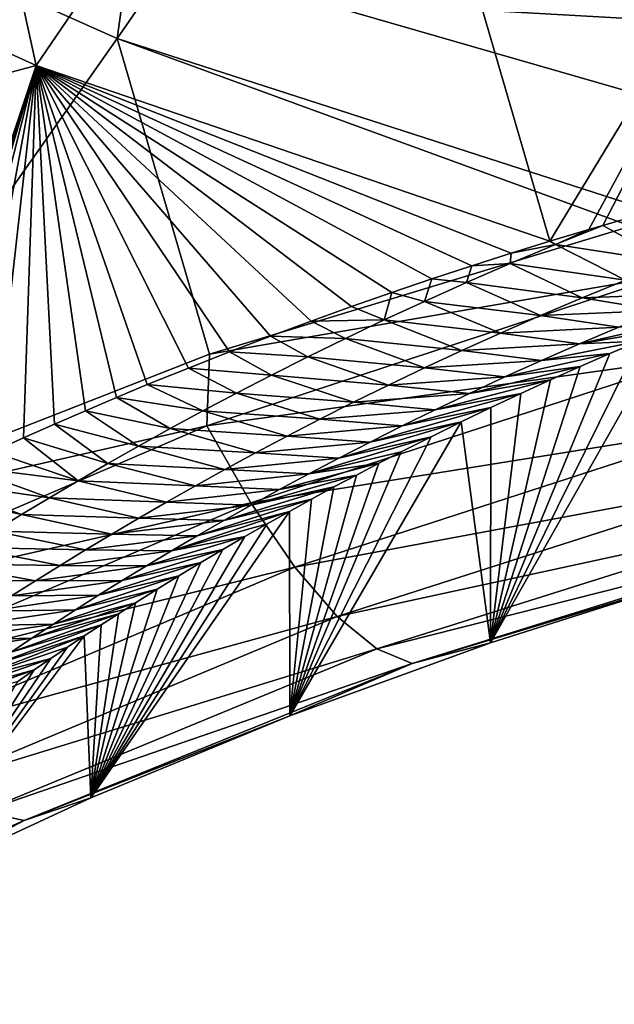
# Model space of a CAD drawing. Header units: metres. Extents: x -101 to 101, y -261 to 23.
# Tile 29 of 256: x -84.18 to -82.01, y -22.53 to -18.95. Entities that reach past the tile are written whole.
import ezdxf

# ---------------------------------------------------------------- set-up
doc = ezdxf.new("R2010")
doc.units = ezdxf.units.M
doc.layers.add('solid_505151_K2442K1000C34', color=7, linetype='CONTINUOUS')

msp = doc.modelspace()

# ---------------------------------------------------------------- linework, layer by layer
at = {"layer": 'solid_505151_K2442K1000C34'}
for points in [[(-85.757126, -18.152447, 104.159546), (-83.822868, -19.015291, 104.159546), (-83.299049, -15.270912, 105.622948)], [(-83.822868, -19.015291, 104.159546), (-81.665558, -15.89795, 105.622948), (-83.299049, -15.270912, 105.622948)], [(-83.822868, -19.015291, 104.159546), (-81.812614, -19.662828, 104.163437), (-81.665558, -15.89795, 105.622948)], [(-84.118202, -19.113712, 73.114449), (-85.919159, -18.293455, 73.114449), (-84.662285, -16.639948, 66.448959)], [(-84.118202, -19.113712, 73.114449), (-84.662285, -16.639948, 66.448959), (-82.936974, -17.380339, 66.448959)], [(-82.246132, -19.753744, 73.101906), (-84.118202, -19.113712, 73.114449), (-82.936974, -17.380339, 66.448959)], [(-82.246132, -19.753744, 73.101906), (-82.936974, -17.380339, 66.448959), (-81.145607, -17.942383, 66.448959)], [(-82.103271, -19.710768, 72.810783), (-82.246132, -19.753744, 73.101906), (-81.145607, -17.942383, 66.448959)], [(-82.0522, -19.695797, 72.709396), (-82.103271, -19.710768, 72.810783), (-81.145607, -17.942383, 66.448959)], [(-81.961609, -19.669676, 72.532692), (-82.0522, -19.695797, 72.709396), (-81.145607, -17.942383, 66.448959)], [(-85.069054, -20.78363, 103.161079), (-83.822868, -19.015291, 104.159546), (-85.757126, -18.152447, 104.159546)], [(-82.882774, -18.240923, -1.482362), (-83.105621, -18.877649, -4), (-80.950432, -19.498554, -4)], [(-82.882774, -18.240923, -1.482362), (-80.950432, -19.498554, -4), (-80.800308, -18.840872, -1.482362)], [(-86.653809, -19.79035, 79.883408), (-85.919159, -18.293455, 73.114449), (-84.118202, -19.113712, 73.114449)], [(-72.049568, -19.498554, -4), (-80.950432, -19.498554, -4), (-83.105621, -18.877649, -4)], [(-69.894379, -18.877649, -4), (-72.049568, -19.498554, -4), (-83.105621, -18.877649, -4)], [(-85.069054, -20.78363, 103.161079), (-83.485886, -20.165001, 103.716927), (-83.822868, -19.015291, 104.159546)], [(-81.950111, -19.6985, 104.131844), (-81.812614, -19.662828, 104.163437), (-83.822868, -19.015291, 104.159546)], [(-83.485886, -20.165001, 103.716927), (-81.950111, -19.6985, 104.131844), (-83.822868, -19.015291, 104.159546)], [(-84.646049, -20.696209, 79.876503), (-86.653809, -19.79035, 79.883408), (-84.118202, -19.113712, 73.114449)], [(-84.613876, -20.68047, 79.755043), (-84.646049, -20.696209, 79.876503), (-84.118202, -19.113712, 73.114449)], [(-84.573288, -20.660736, 79.60334), (-84.613876, -20.68047, 79.755043), (-84.118202, -19.113712, 73.114449)], [(-84.501686, -20.626238, 79.339653), (-84.573288, -20.660736, 79.60334), (-84.118202, -19.113712, 73.114449)], [(-84.389313, -20.572788, 78.935272), (-84.501686, -20.626238, 79.339653), (-84.118202, -19.113712, 73.114449)], [(-84.276711, -20.520494, 78.54287), (-84.389313, -20.572788, 78.935272), (-84.118202, -19.113712, 73.114449)], [(-84.163895, -20.469484, 78.16256), (-84.276711, -20.520494, 78.54287), (-84.118202, -19.113712, 73.114449)], [(-84.05101, -20.419607, 77.793488), (-84.163895, -20.469484, 78.16256), (-84.118202, -19.113712, 73.114449)], [(-82.386116, -19.797243, 73.397408), (-84.118202, -19.113712, 73.114449), (-82.246132, -19.753744, 73.101906)], [(-83.938164, -20.370697, 77.434776), (-84.05101, -20.419607, 77.793488), (-84.118202, -19.113712, 73.114449)], [(-83.82547, -20.322634, 77.085739), (-83.938164, -20.370697, 77.434776), (-84.118202, -19.113712, 73.114449)], [(-83.712814, -20.275805, 76.747375), (-83.82547, -20.322634, 77.085739), (-84.118202, -19.113712, 73.114449)], [(-83.562767, -20.215275, 76.312386), (-83.712814, -20.275805, 76.747375), (-84.118202, -19.113712, 73.114449)], [(-83.413162, -20.156605, 75.894279), (-83.562767, -20.215275, 76.312386), (-84.118202, -19.113712, 73.114449)], [(-83.264214, -20.099514, 75.491638), (-83.413162, -20.156605, 75.894279), (-84.118202, -19.113712, 73.114449)], [(-83.115753, -20.044538, 75.105621), (-83.264214, -20.099514, 75.491638), (-84.118202, -19.113712, 73.114449)], [(-82.967941, -19.991568, 74.735451), (-83.115753, -20.044538, 75.105621), (-84.118202, -19.113712, 73.114449)], [(-82.821045, -19.940266, 74.379692), (-82.967941, -19.991568, 74.735451), (-84.118202, -19.113712, 73.114449)], [(-82.675156, -19.890619, 74.037872), (-82.821045, -19.940266, 74.379692), (-84.118202, -19.113712, 73.114449)], [(-82.530098, -19.84304, 73.710846), (-82.675156, -19.890619, 74.037872), (-84.118202, -19.113712, 73.114449)], [(-82.386116, -19.797243, 73.397408), (-82.530098, -19.84304, 73.710846), (-84.118202, -19.113712, 73.114449)], [(-81.805557, -19.830036, 73.07563), (-82.0522, -19.695797, 72.709396), (-81.961609, -19.669676, 72.532692)], [(-81.836906, -19.880333, 104.053131), (-81.950111, -19.6985, 104.131844), (-83.485886, -20.165001, 103.716927)], [(-82.225227, -19.765774, 73.123375), (-82.246132, -19.753744, 73.101906), (-82.103271, -19.710768, 72.810783)], [(-82.225227, -19.765774, 73.123375), (-82.103271, -19.710768, 72.810783), (-82.0522, -19.695797, 72.709396)], [(-82.225227, -19.765774, 73.123375), (-82.0522, -19.695797, 72.709396), (-81.805557, -19.830036, 73.07563)], [(-82.225227, -19.765774, 73.123375), (-82.386116, -19.797243, 73.397408), (-82.246132, -19.753744, 73.101906)], [(-82.390633, -19.835093, 73.538055), (-82.386116, -19.797243, 73.397408), (-82.225227, -19.765774, 73.123375)], [(-82.390633, -19.835093, 73.538055), (-82.225227, -19.765774, 73.123375), (-81.969696, -19.895031, 73.481026)], [(-82.225227, -19.765774, 73.123375), (-81.805557, -19.830036, 73.07563), (-81.969696, -19.895031, 73.481026)], [(-82.390633, -19.835093, 73.538055), (-82.530098, -19.84304, 73.710846), (-82.386116, -19.797243, 73.397408)], [(-82.549469, -19.903963, 73.954483), (-82.675156, -19.890619, 74.037872), (-82.530098, -19.84304, 73.710846)], [(-82.549469, -19.903963, 73.954483), (-82.530098, -19.84304, 73.710846), (-82.390633, -19.835093, 73.538055)], [(-82.549469, -19.903963, 73.954483), (-82.390633, -19.835093, 73.538055), (-82.127411, -19.959738, 73.888557)], [(-82.390633, -19.835093, 73.538055), (-81.969696, -19.895031, 73.481026), (-82.127411, -19.959738, 73.888557)], [(-81.836906, -19.880333, 104.053131), (-83.485886, -20.165001, 103.716927), (-83.495834, -20.426065, 103.579361)], [(-81.836906, -19.880333, 104.053131), (-83.495834, -20.426065, 103.579361), (-81.713943, -20.176559, 103.855377)], [(-82.702217, -19.972361, 74.372505), (-82.821045, -19.940266, 74.379692), (-82.675156, -19.890619, 74.037872)], [(-82.702217, -19.972361, 74.372505), (-82.675156, -19.890619, 74.037872), (-82.549469, -19.903963, 73.954483)], [(-82.702217, -19.972361, 74.372505), (-82.549469, -19.903963, 73.954483), (-82.279198, -20.02412, 74.298004)], [(-82.549469, -19.903963, 73.954483), (-82.127411, -19.959738, 73.888557), (-82.279198, -20.02412, 74.298004)], [(-82.127411, -19.959738, 73.888557), (-81.969696, -19.895031, 73.481026), (-81.692146, -19.944212, 73.819061)], [(-82.849251, -20.04026, 74.792), (-82.967941, -19.991568, 74.735451), (-82.821045, -19.940266, 74.379692)], [(-82.849251, -20.04026, 74.792), (-82.821045, -19.940266, 74.379692), (-82.702217, -19.972361, 74.372505)], [(-82.849251, -20.04026, 74.792), (-82.702217, -19.972361, 74.372505), (-82.425415, -20.088142, 74.709206)], [(-82.702217, -19.972361, 74.372505), (-82.279198, -20.02412, 74.298004), (-82.425415, -20.088142, 74.709206)], [(-82.279198, -20.02412, 74.298004), (-82.127411, -19.959738, 73.888557), (-81.846161, -20.005453, 74.226189)], [(-82.127411, -19.959738, 73.888557), (-81.692146, -19.944212, 73.819061), (-81.846161, -20.005453, 74.226189)], [(-82.849251, -20.04026, 74.792), (-83.115753, -20.044538, 75.105621), (-82.967941, -19.991568, 74.735451)], [(-82.279198, -20.02412, 74.298004), (-81.846161, -20.005453, 74.226189), (-81.994568, -20.066481, 74.635468)], [(-82.990936, -20.107637, 75.212837), (-83.264214, -20.099514, 75.491638), (-83.115753, -20.044538, 75.105621)], [(-82.990936, -20.107637, 75.212837), (-83.115753, -20.044538, 75.105621), (-82.849251, -20.04026, 74.792)], [(-82.990936, -20.107637, 75.212837), (-82.849251, -20.04026, 74.792), (-82.566391, -20.151777, 75.122017)], [(-82.849251, -20.04026, 74.792), (-82.425415, -20.088142, 74.709206), (-82.566391, -20.151777, 75.122017)], [(-82.425415, -20.088142, 74.709206), (-82.279198, -20.02412, 74.298004), (-81.994568, -20.066481, 74.635468)], [(-82.13768, -20.127258, 75.046722), (-81.704521, -20.02858, 74.941933), (-81.81144, -20.072067, 75.251534)], [(-82.13768, -20.127258, 75.046722), (-81.994568, -20.066481, 74.635468), (-81.704521, -20.02858, 74.941933)], [(-82.462318, -21.216312, 101.867416), (-81.918724, -20.116798, 75.572571), (-81.81144, -20.072067, 75.251534)], [(-81.726257, -20.983461, 102.097672), (-82.462318, -21.216312, 101.867416), (-81.81144, -20.072067, 75.251534)], [(-82.425415, -20.088142, 74.709206), (-81.994568, -20.066481, 74.635468), (-82.13768, -20.127258, 75.046722)], [(-82.13768, -20.127258, 75.046722), (-81.81144, -20.072067, 75.251534), (-81.918724, -20.116798, 75.572571)], [(-83.127625, -20.174475, 75.634918), (-83.413162, -20.156605, 75.894279), (-83.264214, -20.099514, 75.491638)], [(-83.127625, -20.174475, 75.634918), (-83.264214, -20.099514, 75.491638), (-82.990936, -20.107637, 75.212837)], [(-83.127625, -20.174475, 75.634918), (-82.990936, -20.107637, 75.212837), (-82.702469, -20.214998, 75.536301)], [(-82.990936, -20.107637, 75.212837), (-82.566391, -20.151777, 75.122017), (-82.702469, -20.214998, 75.536301)], [(-82.566391, -20.151777, 75.122017), (-82.425415, -20.088142, 74.709206), (-82.13768, -20.127258, 75.046722)], [(-82.462318, -21.216312, 101.867416), (-82.026436, -20.162781, 75.904366), (-81.918724, -20.116798, 75.572571)], [(-82.275826, -20.187748, 75.459785), (-81.918724, -20.116798, 75.572571), (-82.026436, -20.162781, 75.904366)], [(-82.275826, -20.187748, 75.459785), (-82.13768, -20.127258, 75.046722), (-81.918724, -20.116798, 75.572571)], [(-82.702469, -20.214998, 75.536301), (-82.566391, -20.151777, 75.122017), (-82.275826, -20.187748, 75.459785)], [(-82.566391, -20.151777, 75.122017), (-82.13768, -20.127258, 75.046722), (-82.275826, -20.187748, 75.459785)], [(-83.495834, -20.426065, 103.579361), (-83.485886, -20.165001, 103.716927), (-85.069054, -20.78363, 103.161079)], [(-83.259598, -20.240753, 76.058151), (-83.562767, -20.215275, 76.312386), (-83.413162, -20.156605, 75.894279)], [(-83.495834, -20.426065, 103.579361), (-83.335976, -20.706636, 103.385201), (-81.713943, -20.176559, 103.855377)], [(-83.259598, -20.240753, 76.058151), (-83.413162, -20.156605, 75.894279), (-83.127625, -20.174475, 75.634918)], [(-81.713943, -20.176559, 103.855377), (-83.335976, -20.706636, 103.385201), (-81.590179, -20.427469, 103.602989)], [(-83.259598, -20.240753, 76.058151), (-83.127625, -20.174475, 75.634918), (-82.833931, -20.277779, 75.951935)], [(-83.127625, -20.174475, 75.634918), (-82.702469, -20.214998, 75.536301), (-82.833931, -20.277779, 75.951935)], [(-82.702469, -20.214998, 75.536301), (-82.275826, -20.187748, 75.459785), (-82.409294, -20.247915, 75.874481)], [(-82.462318, -21.216312, 101.867416), (-82.134537, -20.210024, 76.247139), (-82.026436, -20.162781, 75.904366)], [(-82.409294, -20.247915, 75.874481), (-82.026436, -20.162781, 75.904366), (-82.134537, -20.210024, 76.247139)], [(-82.409294, -20.247915, 75.874481), (-82.275826, -20.187748, 75.459785), (-82.026436, -20.162781, 75.904366)], [(-83.387093, -20.306454, 76.482452), (-83.712814, -20.275805, 76.747375), (-83.562767, -20.215275, 76.312386)], [(-83.387093, -20.306454, 76.482452), (-83.562767, -20.215275, 76.312386), (-83.259598, -20.240753, 76.058151)], [(-82.833931, -20.277779, 75.951935), (-82.702469, -20.214998, 75.536301), (-82.409294, -20.247915, 75.874481)], [(-82.53833, -20.307732, 76.29068), (-82.134537, -20.210024, 76.247139), (-82.242905, -20.258535, 76.601921)], [(-82.53833, -20.307732, 76.29068), (-82.409294, -20.247915, 75.874481), (-82.134537, -20.210024, 76.247139)], [(-82.462318, -21.216312, 101.867416), (-82.242905, -20.258535, 76.601921), (-82.134537, -20.210024, 76.247139)], [(-83.387093, -20.306454, 76.482452), (-83.259598, -20.240753, 76.058151), (-82.961006, -20.340096, 76.36882)], [(-83.259598, -20.240753, 76.058151), (-82.833931, -20.277779, 75.951935), (-82.961006, -20.340096, 76.36882)], [(-82.833931, -20.277779, 75.951935), (-82.409294, -20.247915, 75.874481), (-82.53833, -20.307732, 76.29068)], [(-82.663139, -20.367168, 76.70829), (-82.242905, -20.258535, 76.601921), (-82.35144, -20.308319, 76.969589)], [(-82.663139, -20.367168, 76.70829), (-82.53833, -20.307732, 76.29068), (-82.242905, -20.258535, 76.601921)], [(-82.462318, -21.216312, 101.867416), (-82.35144, -20.308319, 76.969589), (-82.242905, -20.258535, 76.601921)], [(-83.51033, -20.371565, 76.907768), (-83.82547, -20.322634, 77.085739), (-83.712814, -20.275805, 76.747375)], [(-83.51033, -20.371565, 76.907768), (-83.712814, -20.275805, 76.747375), (-83.387093, -20.306454, 76.482452)], [(-82.961006, -20.340096, 76.36882), (-82.833931, -20.277779, 75.951935), (-82.53833, -20.307732, 76.29068)], [(-83.629547, -20.436066, 77.334007), (-83.938164, -20.370697, 77.434776), (-83.82547, -20.322634, 77.085739)], [(-83.629547, -20.436066, 77.334007), (-83.82547, -20.322634, 77.085739), (-83.51033, -20.371565, 76.907768)], [(-83.51033, -20.371565, 76.907768), (-83.387093, -20.306454, 76.482452), (-83.083908, -20.401932, 76.78688)], [(-83.387093, -20.306454, 76.482452), (-82.961006, -20.340096, 76.36882), (-83.083908, -20.401932, 76.78688)], [(-82.961006, -20.340096, 76.36882), (-82.53833, -20.307732, 76.29068), (-82.663139, -20.367168, 76.70829)], [(-82.783928, -20.426201, 77.127205), (-82.35144, -20.308319, 76.969589), (-82.460266, -20.359394, 77.349144)], [(-82.783928, -20.426201, 77.127205), (-82.663139, -20.367168, 76.70829), (-82.35144, -20.308319, 76.969589)], [(-82.462318, -21.216312, 101.867416), (-82.460266, -20.359394, 77.349144), (-82.35144, -20.308319, 76.969589)], [(-83.083908, -20.401932, 76.78688), (-82.961006, -20.340096, 76.36882), (-82.663139, -20.367168, 76.70829)], [(-83.083908, -20.401932, 76.78688), (-82.663139, -20.367168, 76.70829), (-82.783928, -20.426201, 77.127205)], [(-82.900902, -20.484804, 77.54731), (-82.460266, -20.359394, 77.349144), (-82.569267, -20.411755, 77.741219)], [(-82.900902, -20.484804, 77.54731), (-82.783928, -20.426201, 77.127205), (-82.460266, -20.359394, 77.349144)], [(-82.462318, -21.216312, 101.867416), (-82.569267, -20.411755, 77.741219), (-82.460266, -20.359394, 77.349144)], [(-83.744934, -20.499949, 77.761124), (-84.05101, -20.419607, 77.793488), (-83.938164, -20.370697, 77.434776)], [(-83.744934, -20.499949, 77.761124), (-83.938164, -20.370697, 77.434776), (-83.629547, -20.436066, 77.334007)], [(-83.629547, -20.436066, 77.334007), (-83.51033, -20.371565, 76.907768), (-83.202843, -20.463268, 77.206032)], [(-83.51033, -20.371565, 76.907768), (-83.083908, -20.401932, 76.78688), (-83.202843, -20.463268, 77.206032)], [(-83.202843, -20.463268, 77.206032), (-83.083908, -20.401932, 76.78688), (-82.783928, -20.426201, 77.127205)], [(-83.495834, -20.426065, 103.579361), (-85.069054, -20.78363, 103.161079), (-85.061913, -21.099098, 102.987411)], [(-83.495834, -20.426065, 103.579361), (-85.061913, -21.099098, 102.987411), (-83.335976, -20.706636, 103.385201)], [(-83.856628, -20.563194, 78.189079), (-84.163895, -20.469484, 78.16256), (-84.05101, -20.419607, 77.793488)], [(-83.856628, -20.563194, 78.189079), (-84.05101, -20.419607, 77.793488), (-83.744934, -20.499949, 77.761124)], [(-83.744934, -20.499949, 77.761124), (-83.629547, -20.436066, 77.334007), (-83.318024, -20.524082, 77.626183)], [(-83.629547, -20.436066, 77.334007), (-83.202843, -20.463268, 77.206032), (-83.318024, -20.524082, 77.626183)], [(-83.335976, -20.706636, 103.385201), (-83.17556, -20.940765, 103.13736), (-81.590179, -20.427469, 103.602989)], [(-83.202843, -20.463268, 77.206032), (-82.783928, -20.426201, 77.127205), (-82.900902, -20.484804, 77.54731)], [(-83.193497, -21.481907, 101.603355), (-82.678291, -20.465393, 78.147018), (-82.569267, -20.411755, 77.741219)], [(-82.462318, -21.216312, 101.867416), (-83.193497, -21.481907, 101.603355), (-82.569267, -20.411755, 77.741219)], [(-81.590179, -20.427469, 103.602989), (-83.17556, -20.940765, 103.13736), (-81.470009, -20.624163, 103.304924)], [(-83.014221, -20.542959, 77.968536), (-82.569267, -20.411755, 77.741219), (-82.678291, -20.465393, 78.147018)], [(-83.014221, -20.542959, 77.968536), (-82.900902, -20.484804, 77.54731), (-82.569267, -20.411755, 77.741219)], [(-83.96479, -20.625793, 78.617813), (-84.276711, -20.520494, 78.54287), (-84.163895, -20.469484, 78.16256)], [(-83.96479, -20.625793, 78.617813), (-84.163895, -20.469484, 78.16256), (-83.856628, -20.563194, 78.189079)], [(-83.318024, -20.524082, 77.626183), (-83.202843, -20.463268, 77.206032), (-82.900902, -20.484804, 77.54731)], [(-83.193497, -21.481907, 101.603355), (-82.787231, -20.520304, 78.567291), (-82.678291, -20.465393, 78.147018)], [(-83.124023, -20.600641, 78.390816), (-82.678291, -20.465393, 78.147018), (-82.787231, -20.520304, 78.567291)], [(-83.124023, -20.600641, 78.390816), (-83.014221, -20.542959, 77.968536), (-82.678291, -20.465393, 78.147018)], [(-83.856628, -20.563194, 78.189079), (-83.744934, -20.499949, 77.761124), (-83.429581, -20.58436, 78.047295)], [(-83.744934, -20.499949, 77.761124), (-83.318024, -20.524082, 77.626183), (-83.429581, -20.58436, 78.047295)], [(-83.318024, -20.524082, 77.626183), (-82.900902, -20.484804, 77.54731), (-83.014221, -20.542959, 77.968536)], [(-83.96479, -20.625793, 78.617813), (-84.389313, -20.572788, 78.935272), (-84.276711, -20.520494, 78.54287)], [(-83.429581, -20.58436, 78.047295), (-83.318024, -20.524082, 77.626183), (-83.014221, -20.542959, 77.968536)], [(-83.429581, -20.58436, 78.047295), (-83.014221, -20.542959, 77.968536), (-83.124023, -20.600641, 78.390816)], [(-83.193497, -21.481907, 101.603355), (-82.868996, -20.56234, 78.891159), (-82.787231, -20.520304, 78.567291)], [(-83.124023, -20.600641, 78.390816), (-82.787231, -20.520304, 78.567291), (-82.868996, -20.56234, 78.891159)], [(-84.06958, -20.687731, 79.047287), (-84.501686, -20.626238, 79.339653), (-84.389313, -20.572788, 78.935272)], [(-84.06958, -20.687731, 79.047287), (-84.389313, -20.572788, 78.935272), (-83.96479, -20.625793, 78.617813)], [(-83.96479, -20.625793, 78.617813), (-83.856628, -20.563194, 78.189079), (-83.537674, -20.644087, 78.469299)], [(-83.856628, -20.563194, 78.189079), (-83.429581, -20.58436, 78.047295), (-83.537674, -20.644087, 78.469299)], [(-83.537674, -20.644087, 78.469299), (-83.429581, -20.58436, 78.047295), (-83.124023, -20.600641, 78.390816)], [(-83.230446, -20.657837, 78.814079), (-82.868996, -20.56234, 78.891159), (-82.950745, -20.605097, 79.2229)], [(-83.230446, -20.657837, 78.814079), (-83.124023, -20.600641, 78.390816), (-82.868996, -20.56234, 78.891159)], [(-83.193497, -21.481907, 101.603355), (-82.950745, -20.605097, 79.2229), (-82.868996, -20.56234, 78.891159)], [(-83.537674, -20.644087, 78.469299), (-83.124023, -20.600641, 78.390816), (-83.230446, -20.657837, 78.814079)], [(-83.333626, -20.714523, 79.238274), (-82.950745, -20.605097, 79.2229), (-83.032372, -20.64856, 79.56311)], [(-83.333626, -20.714523, 79.238274), (-83.230446, -20.657837, 78.814079), (-82.950745, -20.605097, 79.2229)], [(-83.193497, -21.481907, 101.603355), (-83.032372, -20.64856, 79.56311), (-82.950745, -20.605097, 79.2229)], [(-84.171127, -20.748999, 79.477455), (-84.573288, -20.660736, 79.60334), (-84.501686, -20.626238, 79.339653)], [(-84.171127, -20.748999, 79.477455), (-84.501686, -20.626238, 79.339653), (-84.06958, -20.687731, 79.047287)], [(-84.06958, -20.687731, 79.047287), (-83.96479, -20.625793, 78.617813), (-83.642433, -20.703245, 78.892151)], [(-83.96479, -20.625793, 78.617813), (-83.537674, -20.644087, 78.469299), (-83.642433, -20.703245, 78.892151)], [(-83.642433, -20.703245, 78.892151), (-83.537674, -20.644087, 78.469299), (-83.230446, -20.657837, 78.814079)], [(-83.433701, -20.770683, 79.66333), (-83.032372, -20.64856, 79.56311), (-83.113785, -20.692709, 79.912407)], [(-83.433701, -20.770683, 79.66333), (-83.333626, -20.714523, 79.238274), (-83.032372, -20.64856, 79.56311)], [(-83.193497, -21.481907, 101.603355), (-83.113785, -20.692709, 79.912407), (-83.032372, -20.64856, 79.56311)], [(-83.17556, -20.940765, 103.13736), (-83.020294, -21.120142, 102.844627), (-81.470009, -20.624163, 103.304924)], [(-81.470009, -20.624163, 103.304924), (-83.020294, -21.120142, 102.844627), (-81.357697, -20.759655, 102.971748)], [(-84.269547, -20.809582, 79.908295), (-84.573288, -20.660736, 79.60334), (-84.171127, -20.748999, 79.477455)], [(-84.171127, -20.748999, 79.477455), (-84.06958, -20.687731, 79.047287), (-83.744003, -20.76182, 79.315788)], [(-84.06958, -20.687731, 79.047287), (-83.642433, -20.703245, 78.892151), (-83.744003, -20.76182, 79.315788)], [(-83.642433, -20.703245, 78.892151), (-83.230446, -20.657837, 78.814079), (-83.333626, -20.714523, 79.238274)], [(-83.530754, -20.826302, 80.089203), (-83.113785, -20.692709, 79.912407), (-83.194954, -20.737545, 80.270943)], [(-83.530754, -20.826302, 80.089203), (-83.433701, -20.770683, 79.66333), (-83.113785, -20.692709, 79.912407)], [(-83.193497, -21.481907, 101.603355), (-83.194954, -20.737545, 80.270943), (-83.113785, -20.692709, 79.912407)], [(-85.061913, -21.099098, 102.987411), (-84.868225, -21.360647, 102.797546), (-83.335976, -20.706636, 103.385201)], [(-83.335976, -20.706636, 103.385201), (-84.868225, -21.360647, 102.797546), (-83.17556, -20.940765, 103.13736)], [(-83.744003, -20.76182, 79.315788), (-83.642433, -20.703245, 78.892151), (-83.333626, -20.714523, 79.238274)], [(-83.744003, -20.76182, 79.315788), (-83.333626, -20.714523, 79.238274), (-83.433701, -20.770683, 79.66333)], [(-84.269547, -20.809582, 79.908295), (-84.171127, -20.748999, 79.477455), (-83.842506, -20.819799, 79.740173)], [(-84.171127, -20.748999, 79.477455), (-83.744003, -20.76182, 79.315788), (-83.842506, -20.819799, 79.740173)], [(-83.918732, -21.780769, 101.304375), (-83.276047, -20.783096, 80.637749), (-83.194954, -20.737545, 80.270943)], [(-83.193497, -21.481907, 101.603355), (-83.918732, -21.780769, 101.304375), (-83.194954, -20.737545, 80.270943)], [(-83.842506, -20.819799, 79.740173), (-83.744003, -20.76182, 79.315788), (-83.433701, -20.770683, 79.66333)], [(-83.624886, -20.881363, 80.515854), (-83.194954, -20.737545, 80.270943), (-83.276047, -20.783096, 80.637749)], [(-83.624886, -20.881363, 80.515854), (-83.530754, -20.826302, 80.089203), (-83.194954, -20.737545, 80.270943)], [(-83.020294, -21.120142, 102.844627), (-82.875694, -21.2384, 102.517395), (-81.357697, -20.759655, 102.971748)], [(-81.357697, -20.759655, 102.971748), (-82.875694, -21.2384, 102.517395), (-81.257225, -20.829138, 102.615303)], [(-83.918732, -21.780769, 101.304375), (-83.356956, -20.82934, 81.013382), (-83.276047, -20.783096, 80.637749)], [(-83.842506, -20.819799, 79.740173), (-83.433701, -20.770683, 79.66333), (-83.530754, -20.826302, 80.089203)], [(-83.624886, -20.881363, 80.515854), (-83.276047, -20.783096, 80.637749), (-83.356956, -20.82934, 81.013382)], [(-84.364944, -20.869469, 80.33976), (-84.269547, -20.809582, 79.908295), (-83.938026, -20.877171, 80.165276)], [(-84.269547, -20.809582, 79.908295), (-83.842506, -20.819799, 79.740173), (-83.938026, -20.877171, 80.165276)], [(-83.938026, -20.877171, 80.165276), (-83.842506, -20.819799, 79.740173), (-83.530754, -20.826302, 80.089203)], [(-83.938026, -20.877171, 80.165276), (-83.530754, -20.826302, 80.089203), (-83.624886, -20.881363, 80.515854)], [(-83.918732, -21.780769, 101.304375), (-83.437546, -20.876244, 81.398582), (-83.356956, -20.82934, 81.013382)], [(-83.716194, -20.935854, 80.943237), (-83.356956, -20.82934, 81.013382), (-83.437546, -20.876244, 81.398582)], [(-83.716194, -20.935854, 80.943237), (-83.624886, -20.881363, 80.515854), (-83.356956, -20.82934, 81.013382)], [(-82.875694, -21.2384, 102.517395), (-82.74688, -21.29134, 102.167282), (-81.257225, -20.829138, 102.615303)], [(-81.257225, -20.829138, 102.615303), (-82.74688, -21.29134, 102.167282), (-81.726257, -20.983461, 102.097672)], [(-84.457405, -20.928652, 80.771835), (-84.364944, -20.869469, 80.33976), (-84.030663, -20.933918, 80.591049)], [(-84.364944, -20.869469, 80.33976), (-83.938026, -20.877171, 80.165276), (-84.030663, -20.933918, 80.591049)], [(-84.030663, -20.933918, 80.591049), (-83.938026, -20.877171, 80.165276), (-83.624886, -20.881363, 80.515854)], [(-84.030663, -20.933918, 80.591049), (-83.624886, -20.881363, 80.515854), (-83.716194, -20.935854, 80.943237)], [(-83.918732, -21.780769, 101.304375), (-83.517677, -20.923771, 81.794052), (-83.437546, -20.876244, 81.398582)], [(-83.804771, -20.989756, 81.371323), (-83.437546, -20.876244, 81.398582), (-83.517677, -20.923771, 81.794052)], [(-83.804771, -20.989756, 81.371323), (-83.716194, -20.935854, 80.943237), (-83.437546, -20.876244, 81.398582)], [(-84.868225, -21.360647, 102.797546), (-84.674599, -21.574469, 102.55513), (-83.17556, -20.940765, 103.13736)], [(-83.17556, -20.940765, 103.13736), (-84.674599, -21.574469, 102.55513), (-83.020294, -21.120142, 102.844627)], [(-84.547058, -20.987118, 81.204475), (-84.457405, -20.928652, 80.771835), (-84.120514, -20.990032, 81.017464)], [(-84.457405, -20.928652, 80.771835), (-84.030663, -20.933918, 80.591049), (-84.120514, -20.990032, 81.017464)], [(-84.120514, -20.990032, 81.017464), (-84.030663, -20.933918, 80.591049), (-83.716194, -20.935854, 80.943237)], [(-84.120514, -20.990032, 81.017464), (-83.716194, -20.935854, 80.943237), (-83.804771, -20.989756, 81.371323)], [(-83.918732, -21.780769, 101.304375), (-83.597298, -20.971907, 82.200134), (-83.517677, -20.923771, 81.794052)], [(-83.890694, -21.043058, 81.800056), (-83.517677, -20.923771, 81.794052), (-83.597298, -20.971907, 82.200134)], [(-83.890694, -21.043058, 81.800056), (-83.804771, -20.989756, 81.371323), (-83.517677, -20.923771, 81.794052)], [(-83.974045, -21.095747, 82.229424), (-83.597298, -20.971907, 82.200134), (-83.676651, -21.020712, 82.615608)], [(-83.974045, -21.095747, 82.229424), (-83.890694, -21.043058, 81.800056), (-83.597298, -20.971907, 82.200134)], [(-83.918732, -21.780769, 101.304375), (-83.676651, -21.020712, 82.615608), (-83.597298, -20.971907, 82.200134)], [(-84.547058, -20.987118, 81.204475), (-84.120514, -20.990032, 81.017464), (-84.20768, -21.0455, 81.444489)], [(-84.20768, -21.0455, 81.444489), (-83.804771, -20.989756, 81.371323), (-83.890694, -21.043058, 81.800056)], [(-84.20768, -21.0455, 81.444489), (-84.120514, -20.990032, 81.017464), (-83.804771, -20.989756, 81.371323)], [(-82.74688, -21.29134, 102.167282), (-82.462318, -21.216312, 101.867416), (-81.726257, -20.983461, 102.097672)], [(-84.292236, -21.100309, 81.872093), (-83.890694, -21.043058, 81.800056), (-83.974045, -21.095747, 82.229424)], [(-84.292236, -21.100309, 81.872093), (-84.20768, -21.0455, 81.444489), (-83.890694, -21.043058, 81.800056)], [(-84.054871, -21.14781, 82.659386), (-83.676651, -21.020712, 82.615608), (-83.755615, -21.070143, 83.041054)], [(-84.054871, -21.14781, 82.659386), (-83.974045, -21.095747, 82.229424), (-83.676651, -21.020712, 82.615608)], [(-83.918732, -21.780769, 101.304375), (-83.755615, -21.070143, 83.041054), (-83.676651, -21.020712, 82.615608)], [(-84.133255, -21.199234, 83.089928), (-83.755615, -21.070143, 83.041054), (-83.818367, -21.110098, 83.389175)], [(-84.133255, -21.199234, 83.089928), (-84.054871, -21.14781, 82.659386), (-83.755615, -21.070143, 83.041054)], [(-83.918732, -21.780769, 101.304375), (-83.818367, -21.110098, 83.389175), (-83.755615, -21.070143, 83.041054)], [(-84.674599, -21.574469, 102.55513), (-84.48793, -21.732979, 102.268768), (-83.020294, -21.120142, 102.844627)], [(-83.020294, -21.120142, 102.844627), (-84.48793, -21.732979, 102.268768), (-82.875694, -21.2384, 102.517395)], [(-84.374245, -21.154451, 82.300255), (-83.974045, -21.095747, 82.229424), (-84.054871, -21.14781, 82.659386)], [(-84.374245, -21.154451, 82.300255), (-84.292236, -21.100309, 81.872093), (-83.974045, -21.095747, 82.229424)], [(-84.209259, -21.25001, 83.521004), (-83.818367, -21.110098, 83.389175), (-83.880646, -21.150387, 83.744659)], [(-84.209259, -21.25001, 83.521004), (-84.133255, -21.199234, 83.089928), (-83.818367, -21.110098, 83.389175)], [(-83.918732, -21.780769, 101.304375), (-83.880646, -21.150387, 83.744659), (-83.818367, -21.110098, 83.389175)], [(-84.453773, -21.207912, 82.728943), (-84.054871, -21.14781, 82.659386), (-84.133255, -21.199234, 83.089928)], [(-84.453773, -21.207912, 82.728943), (-84.374245, -21.154451, 82.300255), (-84.054871, -21.14781, 82.659386)], [(-84.282936, -21.300123, 83.952599), (-83.880646, -21.150387, 83.744659), (-83.942352, -21.190971, 84.107956)], [(-84.282936, -21.300123, 83.952599), (-84.209259, -21.25001, 83.521004), (-83.880646, -21.150387, 83.744659)], [(-83.918732, -21.780769, 101.304375), (-83.942352, -21.190971, 84.107956), (-83.880646, -21.150387, 83.744659)], [(-84.636757, -22.113413, 100.969261), (-84.003555, -21.231869, 84.478806), (-83.942352, -21.190971, 84.107956)], [(-83.918732, -21.780769, 101.304375), (-84.636757, -22.113413, 100.969261), (-83.942352, -21.190971, 84.107956)], [(-84.354347, -21.349564, 84.384689), (-83.942352, -21.190971, 84.107956), (-84.003555, -21.231869, 84.478806)], [(-84.354347, -21.349564, 84.384689), (-84.282936, -21.300123, 83.952599), (-83.942352, -21.190971, 84.107956)], [(-84.530891, -21.260687, 83.158134), (-84.133255, -21.199234, 83.089928), (-84.209259, -21.25001, 83.521004)], [(-84.530891, -21.260687, 83.158134), (-84.453773, -21.207912, 82.728943), (-84.133255, -21.199234, 83.089928)], [(-82.74688, -21.29134, 102.167282), (-83.193497, -21.481907, 101.603355), (-82.462318, -21.216312, 101.867416)], [(-84.636757, -22.113413, 100.969261), (-84.064453, -21.273136, 84.856369), (-84.003555, -21.231869, 84.478806)], [(-84.48793, -21.732979, 102.268768), (-84.314842, -21.830551, 101.948624), (-82.875694, -21.2384, 102.517395)], [(-84.354347, -21.349564, 84.384689), (-84.003555, -21.231869, 84.478806), (-84.064453, -21.273136, 84.856369)], [(-82.875694, -21.2384, 102.517395), (-84.314842, -21.830551, 101.948624), (-82.74688, -21.29134, 102.167282)], [(-84.636757, -22.113413, 100.969261), (-84.124916, -21.31473, 85.241158), (-84.064453, -21.273136, 84.856369)], [(-84.423531, -21.398323, 84.817245), (-84.064453, -21.273136, 84.856369), (-84.124916, -21.31473, 85.241158)], [(-84.423531, -21.398323, 84.817245), (-84.354347, -21.349564, 84.384689), (-84.064453, -21.273136, 84.856369)], [(-84.314842, -21.830551, 101.948624), (-84.161461, -21.863716, 101.606056), (-82.74688, -21.29134, 102.167282)], [(-82.74688, -21.29134, 102.167282), (-84.161461, -21.863716, 101.606056), (-83.193497, -21.481907, 101.603355)], [(-84.636757, -22.113413, 100.969261), (-84.184807, -21.356598, 85.633736), (-84.124916, -21.31473, 85.241158)], [(-84.49054, -21.44639, 85.250267), (-84.124916, -21.31473, 85.241158), (-84.184807, -21.356598, 85.633736)], [(-84.49054, -21.44639, 85.250267), (-84.423531, -21.398323, 84.817245), (-84.124916, -21.31473, 85.241158)], [(-84.161461, -21.863716, 101.606056), (-83.918732, -21.780769, 101.304375), (-83.193497, -21.481907, 101.603355)], [(-84.161461, -21.863716, 101.606056), (-84.636757, -22.113413, 100.969261), (-83.918732, -21.780769, 101.304375)], [(-84.314842, -21.830551, 101.948624), (-85.663826, -22.521835, 101.274757), (-84.161461, -21.863716, 101.606056)], [(-85.663826, -22.521835, 101.274757), (-85.48999, -22.532822, 100.940651), (-84.161461, -21.863716, 101.606056)], [(-84.161461, -21.863716, 101.606056), (-85.48999, -22.532822, 100.940651), (-84.636757, -22.113413, 100.969261)]]:
    msp.add_3dface(points, dxfattribs=at)

doc.saveas('drawing.dxf')
